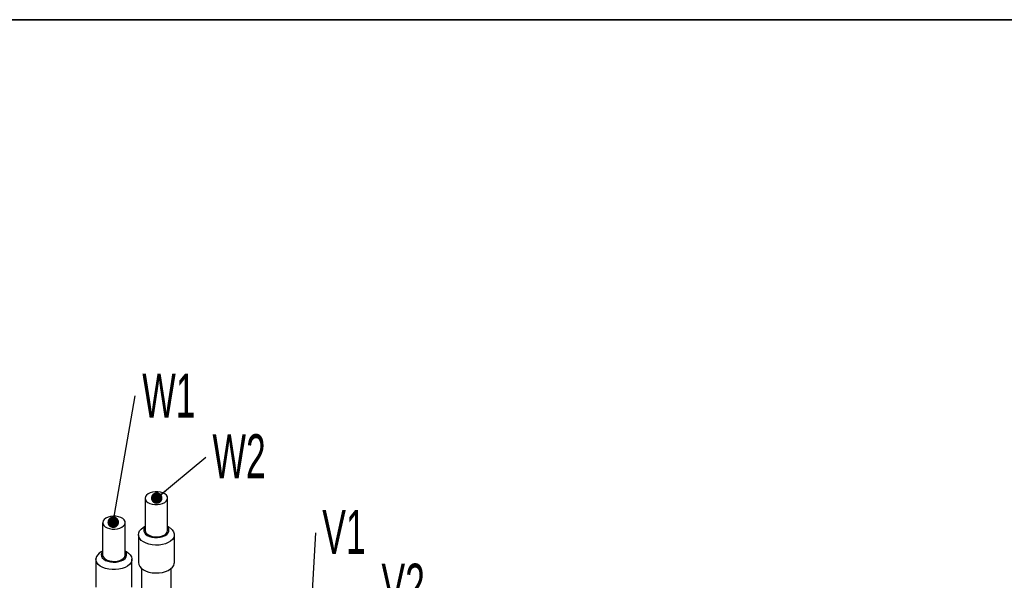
# Model space of a CAD drawing. Header units: millimetres. Extents: x 5 to 414, y 6 to 290.
# Tile 65 of 107: x 241 to 319, y 244 to 288. Entities that reach past the tile are written whole.
import ezdxf

# ---------------------------------------------------------------- set-up
doc = ezdxf.new("R2010")
doc.units = ezdxf.units.MM
doc.layers.add('SLD-0', color=7, linetype='Continuous')
doc.styles.add('SLDTEXTSTYLE0', font='TXT', dxfattribs={"width": 0.605})
doc.dimstyles.new('SLDDIMSTYLE4', dxfattribs={"dimtxt": 0.18, "dimasz": 0.92, "dimexe": 0, "dimexo": 0.0625, "dimgap": 0, "dimtad": 0, "dimtih": 1, "dimtoh": 1, "dimdec": 0, "dimrnd": 1e-09, "dimzin": 0, "dimdsep": 46, "dimtxsty": 'Standard', "dimblk1": 'DOT', "dimblk2": 'DOT', "dimsah": 1, "dimcen": 0.09, "dimadec": 0, "dimazin": 0, "dimtfac": 0.92, "dimtdec": 0, "dimtofl": 0, "dimtmove": 0, "dimatfit": 3, "dimldrblk": 'DOT', "dimfxl": 1, "dimfrac": 2, "dimtolj": 1, "dimtzin": 0, "dimarcsym": 0})

# ---------------------------------------------------------------- blocks, each defined once
blk = doc.blocks.new('SW_NOTE_0_2')
at = {"layer": 'SLD-0', "color": 0, "insert": (0.576, 1.768), "char_height": 3.5, "attachment_point": 1, "style": 'SLDTEXTSTYLE0'}
blk.add_mtext('W1', dxfattribs=at)
blk = doc.blocks.new('_Dot')
at = {"color": 0, "linetype": 'ByBlock', "lineweight": -2}
blk.add_line((-0.5, 0), (-1, 0), dxfattribs=at)
at = {"color": 0, "linetype": 'ByBlock', "const_width": 0.5}
blk.add_lwpolyline([(-0.25, 0, 1), (0.25, 0, 1)], format="xyb", close=True, dxfattribs=at)
blk = doc.blocks.new('SW_NOTE_0_3')
at = {"layer": 'SLD-0', "color": 0, "insert": (0.532, 1.859), "char_height": 3.5, "attachment_point": 1, "style": 'SLDTEXTSTYLE0'}
blk.add_mtext('W2', dxfattribs=at)
blk = doc.blocks.new('SW_NOTE_0_4')
at = {"layer": 'SLD-0', "color": 0, "insert": (0.563, 1.749), "char_height": 3.5, "attachment_point": 1, "style": 'SLDTEXTSTYLE0'}
blk.add_mtext('V2', dxfattribs=at)
blk = doc.blocks.new('SW_NOTE_0_5')
at = {"layer": 'SLD-0', "color": 0, "insert": (0.523, 1.825), "char_height": 3.5, "attachment_point": 1, "style": 'SLDTEXTSTYLE0'}
blk.add_mtext('V1', dxfattribs=at)

msp = doc.modelspace()

# ---------------------------------------------------------------- linework, layer by layer
at = {"color": 7, "linetype": 'Continuous', "lineweight": 25}
for p, q in [((250.8415, 250.3593), (250.8415, 247.793)), ((252.6397, 247.793), (252.6397, 250.3593)), ((247.4574, 248.4057), (247.4574, 245.8395)), ((249.2557, 245.8395), (249.2557, 248.4057)), ((250.3049, 247.4431), (250.3049, 245.2267)), ((250.8415, 248.0962), (250.7252, 248.029)), ((252.7559, 248.029), (252.6397, 248.0962)), ((253.1763, 245.2267), (253.1763, 247.4431)), ((247.4574, 246.1426), (247.3412, 246.0755)), ((249.3719, 246.0755), (249.2557, 246.1426)), ((246.9209, 245.4895), (246.9209, 243.2732)), ((249.7923, 243.2732), (249.7923, 245.4895)), ((250.562, 244.7534), (250.562, 233.168)), ((252.9192, 234.1789), (252.9192, 244.7534))]:
    msp.add_line(p, q, dxfattribs=at)
at = {"color": 7, "linetype": 'Continuous', "lineweight": 25, "flags": 128}
for points in [[(251.8641, 250.8734), (251.6474, 250.8755), (251.436, 250.8477), (251.2424, 250.7914), (251.0778, 250.71), (250.9516, 250.6083), (250.8714, 250.492), (250.8416, 250.3681), (250.8641, 250.2436), (250.9375, 250.1259), (251.0576, 250.0217), (251.2173, 249.9372), (251.4075, 249.8771), (251.6171, 249.8451), (251.8338, 249.843), (252.0451, 249.8709), (252.2387, 249.9272), (252.4034, 250.0085), (252.5295, 250.1103), (252.6098, 250.2265), (252.6396, 250.3505), (252.6171, 250.4749), (252.5437, 250.5927), (252.4236, 250.6968), (252.2638, 250.7814), (252.0736, 250.8414), (251.8641, 250.8734)], [(247.4585, 248.4314), (247.474, 248.3066), (247.5407, 248.1876), (247.6549, 248.0812), (247.8098, 247.9937), (247.9965, 247.9301), (248.2041, 247.8942), (248.4206, 247.888), (248.6334, 247.9119), (248.8301, 247.9645), (248.9992, 248.0427), (249.131, 248.1421), (249.2178, 248.2567), (249.2546, 248.38), (249.2391, 248.5048), (249.1724, 248.6239), (249.0583, 248.7303), (248.9033, 248.8178), (248.7166, 248.8813), (248.509, 248.9173), (248.2925, 248.9235), (248.0797, 248.8996), (247.8831, 248.847), (247.7139, 248.7687), (247.5821, 248.6694), (247.4953, 248.5547), (247.4585, 248.4314)], [(252.7559, 248.029), (252.8647, 247.9587), (253.0134, 247.8265), (253.1161, 247.6805), (253.1691, 247.526), (253.1705, 247.3684), (253.1201, 247.2135), (253.02, 247.067), (252.8736, 246.934), (252.6862, 246.8194), (252.4647, 246.7274), (252.2169, 246.6612), (251.952, 246.6233), (251.6794, 246.615), (251.4091, 246.6366), (251.1507, 246.6874), (250.9137, 246.7655), (250.7065, 246.8681), (250.5367, 246.9915), (250.4104, 247.1312), (250.3322, 247.2821), (250.3049, 247.4389), (250.3295, 247.5958), (250.4051, 247.7472), (250.5289, 247.8877), (250.6966, 248.012), (250.7252, 248.029)], [(250.8415, 248.055), (250.7988, 247.999), (250.743, 247.8729), (250.7372, 247.7427), (250.7818, 247.6151), (250.8744, 247.4964), (251.0104, 247.3925), (251.1831, 247.3088), (251.3837, 247.2493), (251.6022, 247.2171), (251.8277, 247.2138), (252.0488, 247.2395), (252.2544, 247.293), (252.4343, 247.3715), (252.5794, 247.4712), (252.6824, 247.587), (252.7382, 247.7131), (252.7439, 247.8433), (252.6994, 247.9709), (252.6397, 248.055)], [(250.8415, 247.793), (250.8641, 247.6774), (250.9375, 247.5596), (251.0576, 247.4554), (251.2173, 247.3709), (251.4075, 247.3109), (251.6171, 247.2789), (251.8338, 247.2768), (252.0451, 247.3046), (252.2387, 247.3609), (252.4034, 247.4423), (252.5295, 247.544), (252.6098, 247.6603), (252.6396, 247.7842), (252.6397, 247.793)], [(249.3719, 246.0755), (249.5277, 245.969), (249.6637, 245.8324), (249.7525, 245.6834), (249.7908, 245.5274), (249.7773, 245.37), (249.7124, 245.2169), (249.5986, 245.0737), (249.4398, 244.9455), (249.2419, 244.837), (249.012, 244.7521), (248.7584, 244.6938), (248.4903, 244.6643), (248.2174, 244.6646), (247.9494, 244.6947), (247.6962, 244.7536), (247.4669, 244.839), (247.2697, 244.948), (247.1118, 245.0765), (246.9989, 245.2199), (246.9351, 245.3731), (246.9226, 245.5305), (246.9226, 245.5305)], [(247.3507, 245.8682), (247.3648, 245.7383), (247.4286, 245.6134), (247.539, 245.4999), (247.6904, 245.4034), (247.8752, 245.3288), (248.0841, 245.2797), (248.3067, 245.2588), (248.5318, 245.2669), (248.7481, 245.3038), (248.9448, 245.3675), (249.1119, 245.4549), (249.2412, 245.5616), (249.3262, 245.6822), (249.3625, 245.8107), (249.3483, 245.9406), (249.2845, 246.0655), (249.2557, 246.1014)], [(247.4574, 246.1014), (247.387, 245.9967), (247.3507, 245.8682)], [(247.4574, 245.8395), (247.474, 245.7403), (247.5407, 245.6213), (247.6549, 245.5149), (247.8098, 245.4274), (247.9965, 245.3638), (248.2041, 245.3279), (248.4206, 245.3217), (248.6334, 245.3456), (248.8301, 245.3982), (248.9992, 245.4765), (249.131, 245.5758), (249.2178, 245.6904), (249.2546, 245.8138), (249.2557, 245.8395)], [(250.3049, 245.2267), (250.3049, 245.2226), (250.3322, 245.0658), (250.4104, 244.9148), (250.5367, 244.7752), (250.7065, 244.6518), (250.9137, 244.5492), (251.1507, 244.4711), (251.4091, 244.4203), (251.6794, 244.3987), (251.952, 244.407), (252.2169, 244.4449), (252.4647, 244.511), (252.6862, 244.6031), (252.8736, 244.7177), (253.02, 244.8506), (253.1201, 244.9972), (253.1705, 245.1521), (253.1763, 245.2267)]]:
    msp.add_lwpolyline(points, dxfattribs=at)
at = {"color": 7, "linetype": 'Continuous', "lineweight": 25}
msp.add_arc((247.6623, 245.3956), 0.7519, 115.279428, 169.6629, dxfattribs=at)
at = {"layer": 'SLD-0', "lineweight": 35}
msp.add_line((414, 288.5), (20, 288.5), dxfattribs=at)
at = {"layer": 'SLD-0'}
msp.add_line((255.6825, 253.5921), (251.7689, 250.3669), dxfattribs=at)

# ---------------------------------------------------------------- block references
for name, p in [('SW_NOTE_0_2', (250.0402, 258.5141)), ('SW_NOTE_0_3', (255.6825, 253.5921)), ('SW_NOTE_0_5', (264.446, 247.5897)), ('SW_NOTE_0_4', (269.1279, 243.3881))]:
    msp.add_blockref(name, p, dxfattribs=at)
at = {"layer": 'SLD-0', "xscale": 0.92, "yscale": 0.92, "rotation": 219.493102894}
msp.add_blockref('_Dot', (251.7689, 250.3669, 6.9287), dxfattribs=at)

# ---------------------------------------------------------------- leaders
at = {"layer": 'SLD-0'}
for points in [[(248.3019, 248.4401), (250.0402, 258.5141)], [(263.9767, 239.4222), (264.446, 247.5897)]]:
    msp.add_leader(points, dimstyle='SLDDIMSTYLE4', dxfattribs=at)

doc.saveas('drawing.dxf')
